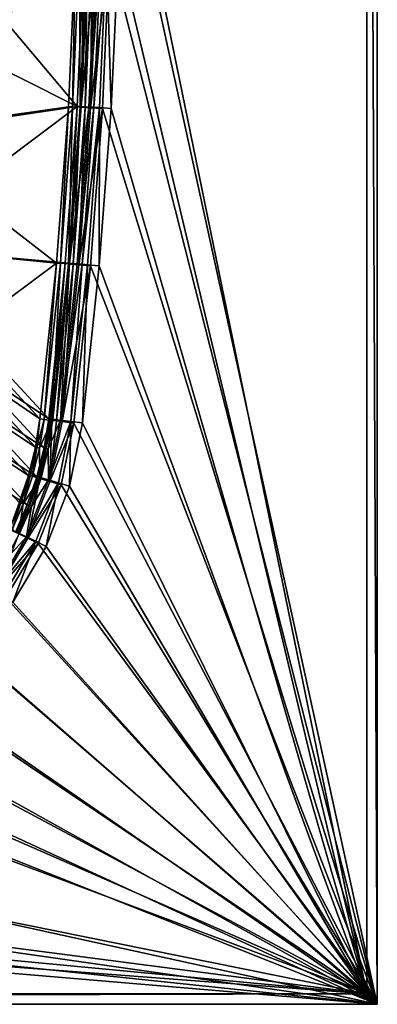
# Model space of a CAD drawing. Header units: metres. Extents: x 0 to 1200, y 0 to 700.
# Tile 33 of 51: x 1097 to 1200, y 0 to 284. Entities that reach past the tile are written whole.
import ezdxf

# ---------------------------------------------------------------- set-up
doc = ezdxf.new("R2010")
doc.units = ezdxf.units.M

msp = doc.modelspace()

# ---------------------------------------------------------------- linework, layer by layer
at = {"layer": 'None'}
for points in [[(1200, 700), (1123.390991, 350), (1200, 0)], [(1197, 697, -40), (1200, 700, -40), (1200, 0, -40)], [(1200, 0, -40), (1200, 700, -40), (1200, 0)], [(1200, 700, -40), (1200, 700), (1200, 0)], [(1197, 3, -3), (1125.908325, 350, -3), (1197, 697, -3)], [(1197, 697, -40), (1197, 3, -40), (1197, 697, -3)], [(1197, 3, -40), (1197, 3, -3), (1197, 697, -3)], [(1197, 3, -40), (1197, 697, -40), (1200, 0, -40)], [(1123.390991, 350), (1122.700928, 304.378021), (1200, 0)], [(1125.219849, 304.395874, -3), (1125.908325, 350, -3), (1197, 3, -3)], [(1063.498779, 284.421295, -300.93985), (1064.61145, 317.202271, -300.93985), (1113.320068, 259.342896, -11.263518)], [(1113.320068, 259.342896, -11.263518), (1064.61145, 317.202271, -300.93985), (1115.374756, 304.640778, -11.263518)], [(1110.796021, 259.308258, -8.263518), (1112.855713, 304.623322, -8.263518), (1058.697144, 251.874237, -300.418884)], [(1058.697144, 251.874237, -300.418884), (1112.855713, 304.623322, -8.263518), (1060.547363, 284.554932, -300.418884)], [(1112.855713, 304.623322, -8.263518), (1110.796021, 259.308258, -8.263518), (1111.986816, 259.321411, -5)], [(1112.855713, 304.623322, -8.263518), (1111.986816, 259.321411, -5), (1114.044678, 304.640686, -5)], [(1114.044678, 304.640686, -5), (1111.986816, 259.321411, -5), (1114.21521, 259.186432, -2.339556)], [(1113.320068, 259.342896, -11.263518), (1115.374756, 304.640778, -11.263518), (1114.510864, 259.355835, -8)], [(1114.044678, 304.640686, -5), (1114.21521, 259.186432, -2.339556), (1116.276001, 304.573181, -2.339556)], [(1116.276001, 304.573181, -2.339556), (1114.21521, 259.186432, -2.339556), (1115.639893, 259.100128, -1.340282)], [(1114.510864, 259.355835, -8), (1116.563599, 304.65799, -8), (1118.794922, 304.590607, -5.339556)], [(1114.510864, 259.355835, -8), (1115.374756, 304.640778, -11.263518), (1116.563599, 304.65799, -8)], [(1116.739136, 259.22113, -5.339556), (1114.510864, 259.355835, -8), (1118.794922, 304.590607, -5.339556)], [(1115.639893, 259.100128, -1.340282), (1117.702637, 304.529999, -1.340282), (1116.276001, 304.573181, -2.339556)], [(1117.217285, 259.004578, -0.603074), (1117.702637, 304.529999, -1.340282), (1115.639893, 259.100128, -1.340282)], [(1118.794922, 304.590607, -5.339556), (1120.221558, 304.547516, -4.340282), (1116.739136, 259.22113, -5.339556)], [(1120.221558, 304.547516, -4.340282), (1118.163818, 259.13501, -4.340282), (1116.739136, 259.22113, -5.339556)], [(1117.217285, 259.004578, -0.603074), (1119.282227, 304.482208, -0.603074), (1117.702637, 304.529999, -1.340282)], [(1122.700928, 304.378021), (1119.282227, 304.482208, -0.603074), (1117.217285, 259.004578, -0.603074)], [(1120.631226, 258.797791), (1122.700928, 304.378021), (1117.217285, 259.004578, -0.603074)], [(1118.163818, 259.13501, -4.340282), (1120.221558, 304.547516, -4.340282), (1121.80127, 304.499817, -3.603074)], [(1119.741333, 259.039642, -3.603074), (1118.163818, 259.13501, -4.340282), (1121.80127, 304.499817, -3.603074)], [(1121.80127, 304.499817, -3.603074), (1123.155273, 258.833282, -3), (1119.741333, 259.039642, -3.603074)], [(1200, 0), (1122.700928, 304.378021), (1120.631226, 258.797791)], [(1125.219849, 304.395874, -3), (1123.155273, 258.833282, -3), (1121.80127, 304.499817, -3.603074)], [(1123.155273, 258.833282, -3), (1125.219849, 304.395874, -3), (1197, 3, -3)], [(1061.644775, 251.673889, -300.93985), (1063.498779, 284.421295, -300.93985), (1113.320068, 259.342896, -11.263518)], [(1107.369507, 214.117661, -8.263518), (1110.796021, 259.308258, -8.263518), (1058.697144, 251.874237, -300.418884)], [(1061.644775, 251.673889, -300.93985), (1113.320068, 259.342896, -11.263518), (1059.242554, 218.771149, -299.750427)], [(1113.320068, 259.342896, -11.263518), (1109.901855, 214.16893, -11.263518), (1059.242554, 218.771149, -299.750427)], [(1110.796021, 259.308258, -8.263518), (1107.369507, 214.117661, -8.263518), (1108.559082, 214.083633, -5)], [(1110.796021, 259.308258, -8.263518), (1108.559082, 214.083633, -5), (1111.986816, 259.321411, -5)], [(1111.986816, 259.321411, -5), (1108.559082, 214.083633, -5), (1110.782227, 213.881317, -2.339556)], [(1111.091431, 214.134811, -8), (1109.901855, 214.16893, -11.263518), (1113.320068, 259.342896, -11.263518)], [(1111.986816, 259.321411, -5), (1110.782227, 213.881317, -2.339556), (1114.21521, 259.186432, -2.339556)], [(1114.21521, 259.186432, -2.339556), (1110.782227, 213.881317, -2.339556), (1112.203735, 213.751968, -1.340282)], [(1111.091431, 214.134811, -8), (1114.510864, 259.355835, -8), (1116.739136, 259.22113, -5.339556)], [(1111.091431, 214.134811, -8), (1113.320068, 259.342896, -11.263518), (1114.510864, 259.355835, -8)], [(1113.314575, 213.932907, -5.339556), (1111.091431, 214.134811, -8), (1116.739136, 259.22113, -5.339556)], [(1114.21521, 259.186432, -2.339556), (1112.203735, 213.751968, -1.340282), (1115.639893, 259.100128, -1.340282)], [(1115.639893, 259.100128, -1.340282), (1112.203735, 213.751968, -1.340282), (1113.777588, 213.608734, -0.603074)], [(1116.739136, 259.22113, -5.339556), (1118.163818, 259.13501, -4.340282), (1113.314575, 213.932907, -5.339556)], [(1118.163818, 259.13501, -4.340282), (1114.736084, 213.803818, -4.340282), (1113.314575, 213.932907, -5.339556)], [(1113.777588, 213.608734, -0.603074), (1117.217285, 259.004578, -0.603074), (1115.639893, 259.100128, -1.340282)], [(1120.631226, 258.797791), (1117.217285, 259.004578, -0.603074), (1113.777588, 213.608734, -0.603074)], [(1114.736084, 213.803818, -4.340282), (1118.163818, 259.13501, -4.340282), (1119.741333, 259.039642, -3.603074)], [(1116.309937, 213.660889, -3.603074), (1114.736084, 213.803818, -4.340282), (1119.741333, 259.039642, -3.603074)], [(1119.741333, 259.039642, -3.603074), (1119.716431, 213.353775, -3), (1116.309937, 213.660889, -3.603074)], [(1123.155273, 258.833282, -3), (1119.716431, 213.353775, -3), (1119.741333, 259.039642, -3.603074)], [(1117.18396, 213.300995), (1120.631226, 258.797791), (1113.777588, 213.608734, -0.603074)], [(1120.631226, 258.797791), (1117.18396, 213.300995), (1200, 0)], [(1197, 3, -3), (1119.716431, 213.353775, -3), (1123.155273, 258.833282, -3)], [(1058.697144, 251.874237, -300.418884), (1056.108276, 219.24379, -300.418915), (1107.369507, 214.117661, -8.263518)], [(1056.108276, 219.24379, -300.418915), (1079.913086, 193.675568, -151.818192), (1107.369507, 214.117661, -8.263518)], [(1059.242554, 218.771149, -299.750427), (1109.901855, 214.16893, -11.263518), (1105.130127, 169.185059, -11.263507)], [(1059.242554, 218.771149, -299.750427), (1105.130127, 169.185059, -11.263507), (1081.19812, 185.156616, -154.633743)], [(1107.369507, 214.117661, -8.263518), (1079.913086, 193.675568, -151.818192), (1102.586182, 169.117996, -8.263518)], [(1107.369507, 214.117661, -8.263518), (1102.586182, 169.117996, -8.263518), (1103.765259, 168.974625, -5.00014)], [(1107.369507, 214.117661, -8.263518), (1103.765259, 168.974625, -5.00014), (1108.559082, 214.083633, -5)], [(1108.559082, 214.083633, -5), (1103.765259, 168.974625, -5.00014), (1105.981323, 168.705154, -2.339556)], [(1105.577026, 169.130829, -9.582354), (1105.130127, 169.185059, -11.263507), (1109.901855, 214.16893, -11.263518)], [(1106.309204, 169.041977, -8.000132), (1105.577026, 169.130829, -9.582354), (1109.901855, 214.16893, -11.263518)], [(1108.559082, 214.083633, -5), (1105.981323, 168.705154, -2.339556), (1110.782227, 213.881317, -2.339556)], [(1110.782227, 213.881317, -2.339556), (1105.981323, 168.705154, -2.339556), (1107.398193, 168.532883, -1.340115)], [(1106.309204, 169.041977, -8.000132), (1109.901855, 214.16893, -11.263518), (1111.091431, 214.134811, -8)], [(1108.525391, 168.773071, -5.33955), (1106.309204, 169.041977, -8.000132), (1111.091431, 214.134811, -8)], [(1110.782227, 213.881317, -2.339556), (1107.398193, 168.532883, -1.340115), (1112.203735, 213.751968, -1.340282)], [(1112.203735, 213.751968, -1.340282), (1107.398193, 168.532883, -1.340115), (1108.967163, 168.342102, -0.603018)], [(1108.525391, 168.773071, -5.33955), (1111.091431, 214.134811, -8), (1113.314575, 213.932907, -5.339556)], [(1114.736084, 213.803818, -4.340282), (1108.525391, 168.773071, -5.33955), (1113.314575, 213.932907, -5.339556)], [(1111.511353, 168.410751, -3.603017), (1108.525391, 168.773071, -5.33955), (1114.736084, 213.803818, -4.340282)], [(1112.203735, 213.751968, -1.340282), (1108.967163, 168.342102, -0.603018), (1113.777588, 213.608734, -0.603074)], [(1113.777588, 213.608734, -0.603074), (1108.967163, 168.342102, -0.603018), (1117.18396, 213.300995)], [(1116.309937, 213.660889, -3.603074), (1111.511353, 168.410751, -3.603017), (1114.736084, 213.803818, -4.340282)], [(1116.309937, 213.660889, -3.603074), (1114.906494, 167.998779, -3), (1111.511353, 168.410751, -3.603017)], [(1119.716431, 213.353775, -3), (1114.906494, 167.998779, -3), (1116.309937, 213.660889, -3.603074)], [(1114.906494, 167.998779, -3), (1119.716431, 213.353775, -3), (1197, 3, -3)], [(1108.967163, 168.342102, -0.603018), (1112.362183, 167.929276), (1117.18396, 213.300995)], [(1117.18396, 213.300995), (1112.362183, 167.929276), (1200, 0)], [(1078.488037, 185.515335, -152.911697), (1102.586182, 169.117996, -8.263518), (1079.913086, 193.675568, -151.818192)], [(1076.383667, 177.462219, -153.873947), (1101.26355, 160.925781, -8.158834), (1078.488037, 185.515335, -152.911697)], [(1101.26355, 160.925781, -8.158834), (1102.586182, 169.117996, -8.263518), (1078.488037, 185.515335, -152.911697)], [(1081.19812, 185.156616, -154.633743), (1103.768921, 160.744751, -11.158774), (1079.03125, 176.860703, -155.625168)], [(1105.130127, 169.185059, -11.263507), (1103.768921, 160.744751, -11.158774), (1081.19812, 185.156616, -154.633743)], [(1073.617432, 169.583679, -154.702072), (1099.246338, 152.809982, -8.065555), (1076.383667, 177.462219, -153.873947)], [(1079.03125, 176.860703, -155.625168), (1101.692017, 152.383179, -11.065441), (1076.182373, 168.744583, -156.478378)], [(1099.246338, 152.809982, -8.065555), (1101.26355, 160.925781, -8.158834), (1076.383667, 177.462219, -153.873947)], [(1079.03125, 176.860703, -155.625168), (1103.768921, 160.744751, -11.158774), (1101.692017, 152.383179, -11.065441)], [(1076.182373, 168.744583, -156.478378), (1098.932495, 144.264938, -10.985578), (1072.670654, 160.876938, -157.185349)], [(1096.566772, 144.93045, -7.985739), (1099.246338, 152.809982, -8.065555), (1073.617432, 169.583679, -154.702072)], [(1101.692017, 152.383179, -11.065441), (1098.932495, 144.264938, -10.985578), (1076.182373, 168.744583, -156.478378)], [(1101.722778, 160.849976, -6.495387), (1102.586182, 169.117996, -8.263518), (1101.26355, 160.925781, -8.158834)], [(1103.765259, 168.974625, -5.00014), (1102.586182, 169.117996, -8.263518), (1101.722778, 160.849976, -6.495387)], [(1102.452148, 160.699051, -4.931182), (1103.765259, 168.974625, -5.00014), (1101.722778, 160.849976, -6.495387)], [(1105.981323, 168.705154, -2.339556), (1103.765259, 168.974625, -5.00014), (1102.452148, 160.699051, -4.931182)], [(1102.593018, 151.925125, -2.275584), (1105.981323, 168.705154, -2.339556), (1102.452148, 160.699051, -4.931182)], [(1105.981323, 168.705154, -2.339556), (1102.593018, 151.925125, -2.275584), (1105.449097, 151.082764, -0.586084)], [(1103.768921, 160.744751, -11.158774), (1105.130127, 169.185059, -11.263507), (1105.577026, 169.130829, -9.582354)], [(1103.768921, 160.744751, -11.158774), (1105.577026, 169.130829, -9.582354), (1104.228394, 160.669891, -9.495339)], [(1104.228394, 160.669891, -9.495339), (1105.577026, 169.130829, -9.582354), (1106.309204, 169.041977, -8.000132)], [(1104.228394, 160.669891, -9.495339), (1106.309204, 169.041977, -8.000132), (1104.957764, 160.519135, -7.931145)], [(1106.309204, 169.041977, -8.000132), (1108.525391, 168.773071, -5.33955), (1104.957764, 160.519135, -7.931145)], [(1104.957764, 160.519135, -7.931145), (1108.525391, 168.773071, -5.33955), (1105.039917, 151.502304, -5.275549)], [(1108.525391, 168.773071, -5.33955), (1111.511353, 168.410751, -3.603017), (1105.039917, 151.502304, -5.275549)], [(1105.039917, 151.502304, -5.275549), (1111.511353, 168.410751, -3.603017), (1107.896118, 150.660553, -3.586075)], [(1107.398193, 168.532883, -1.340115), (1105.981323, 168.705154, -2.339556), (1105.449097, 151.082764, -0.586084)], [(1105.449097, 151.082764, -0.586084), (1108.967163, 168.342102, -0.603018), (1107.398193, 168.532883, -1.340115)], [(1112.362183, 167.929276), (1108.967163, 168.342102, -0.603018), (1105.449097, 151.082764, -0.586084)], [(1108.673706, 150.092438), (1112.362183, 167.929276), (1105.449097, 151.082764, -0.586084)], [(1111.511353, 168.410751, -3.603017), (1111.120605, 149.669998, -3), (1107.896118, 150.660553, -3.586075)], [(1200, 0), (1112.362183, 167.929276), (1108.673706, 150.092438)], [(1111.511353, 168.410751, -3.603017), (1114.906494, 167.998779, -3), (1111.120605, 149.669998, -3)], [(1111.120605, 149.669998, -3), (1114.906494, 167.998779, -3), (1197, 3, -3)], [(1098.932495, 144.264938, -10.985578), (1095.505371, 136.424942, -10.919723), (1072.670654, 160.876938, -157.185349)], [(1101.26355, 160.925781, -8.158834), (1099.246338, 152.809982, -8.065555), (1099.730103, 152.769501, -6.418341)], [(1101.722778, 160.849976, -6.495387), (1101.26355, 160.925781, -8.158834), (1099.730103, 152.769501, -6.418341)], [(1100.450928, 152.5569, -4.870465), (1101.722778, 160.849976, -6.495387), (1099.730103, 152.769501, -6.418341)], [(1102.452148, 160.699051, -4.931182), (1101.722778, 160.849976, -6.495387), (1100.450928, 152.5569, -4.870465)], [(1102.593018, 151.925125, -2.275584), (1102.452148, 160.699051, -4.931182), (1100.450928, 152.5569, -4.870465)], [(1101.692017, 152.383179, -11.065441), (1103.768921, 160.744751, -11.158774), (1102.176758, 152.3461, -9.418251)], [(1102.176758, 152.3461, -9.418251), (1103.768921, 160.744751, -11.158774), (1104.228394, 160.669891, -9.495339)], [(1104.957764, 160.519135, -7.931145), (1102.176758, 152.3461, -9.418251), (1104.228394, 160.669891, -9.495339)], [(1102.897705, 152.133636, -7.870395), (1102.176758, 152.3461, -9.418251), (1104.957764, 160.519135, -7.931145)], [(1105.039917, 151.502304, -5.275549), (1102.897705, 152.133636, -7.870395), (1104.957764, 160.519135, -7.931145)], [(1102.593018, 151.925125, -2.275584), (1096.448608, 135.943817, -2.228624), (1099.104126, 134.646988, -0.573609)], [(1096.448608, 135.943817, -2.228624), (1102.593018, 151.925125, -2.275584), (1097.777832, 144.614838, -4.818354)], [(1099.246338, 152.809982, -8.065555), (1096.566772, 144.93045, -7.985739), (1097.071777, 144.88884, -6.352154)], [(1099.730103, 152.769501, -6.418341), (1099.246338, 152.809982, -8.065555), (1097.071777, 144.88884, -6.352154)], [(1099.730103, 152.769501, -6.418341), (1097.071777, 144.88884, -6.352154), (1097.777832, 144.614838, -4.818354)], [(1097.777832, 144.614838, -4.818354), (1100.450928, 152.5569, -4.870465), (1099.730103, 152.769501, -6.418341)], [(1102.593018, 151.925125, -2.275584), (1100.450928, 152.5569, -4.870465), (1097.777832, 144.614838, -4.818354)], [(1107.896118, 150.660553, -3.586075), (1098.717529, 135.053467, -5.228563), (1105.039917, 151.502304, -5.275549)], [(1098.717529, 135.053467, -5.228563), (1100.145386, 143.954147, -7.818255), (1105.039917, 151.502304, -5.275549)], [(1098.932495, 144.264938, -10.985578), (1101.692017, 152.383179, -11.065441), (1099.439331, 144.228012, -9.352028)], [(1105.449097, 151.082764, -0.586084), (1102.593018, 151.925125, -2.275584), (1099.104126, 134.646988, -0.573609)], [(1108.673706, 150.092438), (1105.449097, 151.082764, -0.586084), (1099.104126, 134.646988, -0.573609)], [(1099.439331, 144.228012, -9.352028), (1101.692017, 152.383179, -11.065441), (1102.176758, 152.3461, -9.418251)], [(1102.897705, 152.133636, -7.870395), (1099.439331, 144.228012, -9.352028), (1102.176758, 152.3461, -9.418251)], [(1100.145386, 143.954147, -7.818255), (1099.439331, 144.228012, -9.352028), (1102.897705, 152.133636, -7.870395)], [(1105.039917, 151.502304, -5.275549), (1100.145386, 143.954147, -7.818255), (1102.897705, 152.133636, -7.870395)], [(1107.896118, 150.660553, -3.586075), (1101.373047, 133.757095, -3.573593), (1098.717529, 135.053467, -5.228563)], [(1102.072144, 133.117737), (1108.673706, 150.092438), (1099.104126, 134.646988, -0.573609)], [(1107.896118, 150.660553, -3.586075), (1104.340576, 132.2267, -3), (1101.373047, 133.757095, -3.573593)], [(1108.673706, 150.092438), (1102.072144, 133.117737), (1200, 0)], [(1107.896118, 150.660553, -3.586075), (1111.120605, 149.669998, -3), (1104.340576, 132.2267, -3)], [(1197, 3, -3), (1104.340576, 132.2267, -3), (1111.120605, 149.669998, -3)], [(1097.071777, 144.88884, -6.352154), (1096.566772, 144.93045, -7.985739), (1093.757324, 137.258163, -6.29727)], [(1094.442017, 136.923813, -4.775179), (1097.071777, 144.88884, -6.352154), (1093.757324, 137.258163, -6.29727)], [(1097.071777, 144.88884, -6.352154), (1094.442017, 136.923813, -4.775179), (1097.777832, 144.614838, -4.818354)], [(1097.777832, 144.614838, -4.818354), (1094.442017, 136.923813, -4.775179), (1096.448608, 135.943817, -2.228624)], [(1095.505371, 136.424942, -10.919723), (1098.932495, 144.264938, -10.985578), (1096.025879, 136.367386, -9.297112)], [(1096.025879, 136.367386, -9.297112), (1098.932495, 144.264938, -10.985578), (1099.439331, 144.228012, -9.352028)], [(1099.439331, 144.228012, -9.352028), (1100.145386, 143.954147, -7.818255), (1096.025879, 136.367386, -9.297112)], [(1100.145386, 143.954147, -7.818255), (1096.710693, 136.033142, -7.775056), (1096.025879, 136.367386, -9.297112)], [(1100.145386, 143.954147, -7.818255), (1098.717529, 135.053467, -5.228563), (1096.710693, 136.033142, -7.775056)], [(1101.373047, 133.757095, -3.573593), (1089.675293, 119.86953, -5.19978), (1098.717529, 135.053467, -5.228563)], [(1098.717529, 135.053467, -5.228563), (1089.675293, 119.86953, -5.19978), (1092.606079, 128.420563, -7.74107)], [(1101.373047, 133.757095, -3.573593), (1092.062866, 118.152473, -3.565961), (1089.675293, 119.86953, -5.19978)], [(1099.104126, 134.646988, -0.573609), (1096.448608, 135.943817, -2.228624), (1090.049316, 119.474274, -0.565982)], [(1102.072144, 133.117737), (1099.104126, 134.646988, -0.573609), (1090.049316, 119.474274, -0.565982)], [(1101.373047, 133.757095, -3.573593), (1094.729492, 116.168594, -3), (1092.062866, 118.152473, -3.565961)], [(1098.717529, 135.053467, -5.228563), (1092.606079, 128.420563, -7.74107), (1096.710693, 136.033142, -7.775056)], [(1104.340576, 132.2267, -3), (1094.729492, 116.168594, -3), (1101.373047, 133.757095, -3.573593)], [(1092.716309, 117.491241), (1102.072144, 133.117737), (1090.049316, 119.474274, -0.565982)], [(1102.072144, 133.117737), (1092.716309, 117.491241), (1200, 0)], [(1094.729492, 116.168594, -3), (1104.340576, 132.2267, -3), (1197, 3, -3)], [(1200, 0), (1092.716309, 117.491241), (1080.859131, 103.666641)], [(1082.547241, 101.962151, -3), (1094.729492, 116.168594, -3), (1197, 3, -3)], [(1080.859131, 103.666641), (1066.834717, 92.046669), (1200, 0)], [(1197, 3, -3), (1068.137573, 90.021431, -3), (1082.547241, 101.962151, -3)], [(1066.834717, 92.046669), (1051.051514, 82.957802), (1200, 0)], [(1051.919922, 80.682098, -3), (1068.137573, 90.021431, -3), (1197, 3, -3)], [(1200, 0), (1051.051514, 82.957802), (1033.966797, 76.645828)], [(1034.364624, 74.196854, -3), (1051.919922, 80.682098, -3), (1197, 3, -3)], [(1197, 3, -3), (1015.974792, 70.720573, -3), (1034.364624, 74.196854, -3)], [(1033.966797, 76.645828), (1016.069946, 73.261452), (1200, 0)], [(1016.069946, 73.261452), (909.854797, 63.603073), (1200, 0)], [(909.792542, 61.073402, -3), (1015.974792, 70.720573, -3), (1197, 3, -3)], [(1200, 0), (909.854797, 63.603073), (803.420227, 56.773979)], [(803.391357, 54.251965, -3), (909.792542, 61.073402, -3), (1197, 3, -3)], [(803.420227, 56.773979), (696.841675, 52.779011), (1200, 0)], [(1197, 3, -3), (696.846436, 50.261089, -3), (803.391357, 54.251965, -3)], [(1200, 0), (590.19458, 51.620998), (0, 0)], [(696.841675, 52.779011), (590.19458, 51.620998), (1200, 0)], [(3, 3, -3), (590.233093, 49.103596, -3), (1197, 3, -3)], [(590.233093, 49.103596, -3), (696.846436, 50.261089, -3), (1197, 3, -3)], [(3, 3, -40), (1197, 3, -40), (0, 0, -40)], [(1197, 3, -40), (1200, 0, -40), (0, 0, -40)], [(1197, 3, -3), (1197, 3, -40), (3, 3, -3)], [(1197, 3, -40), (3, 3, -40), (3, 3, -3)], [(0, 0), (0, 0, -40), (1200, 0)], [(0, 0, -40), (1200, 0, -40), (1200, 0)]]:
    msp.add_3dface(points, dxfattribs=at)

doc.saveas('drawing.dxf')
